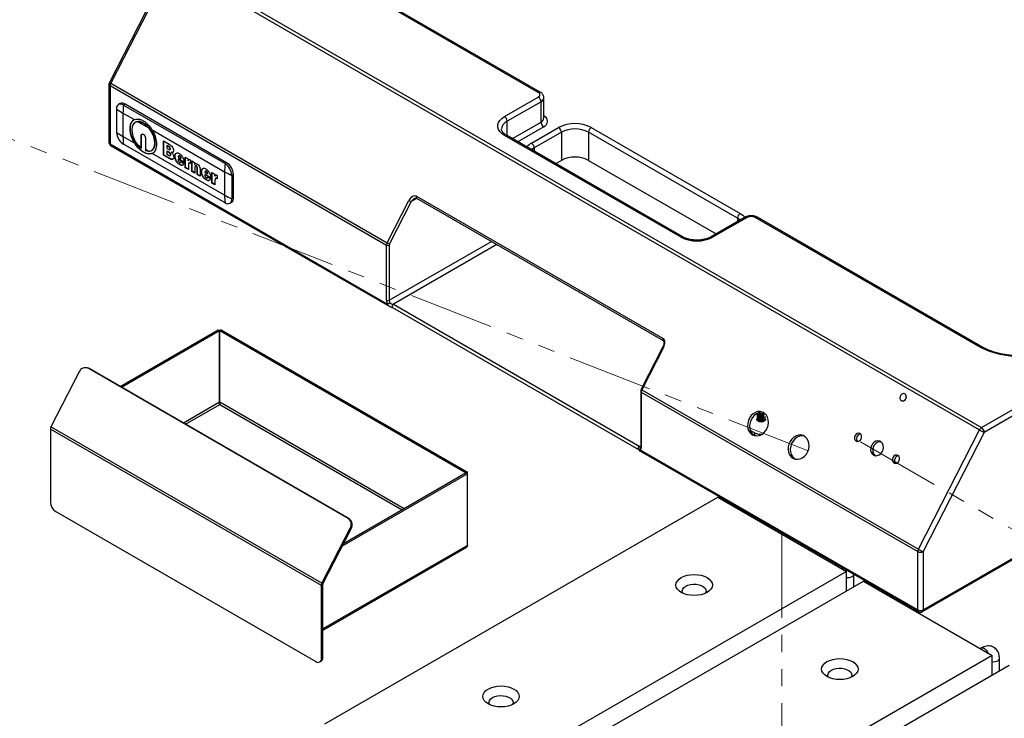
# Model space of a CAD drawing. Header units: millimetres. Extents: x 5 to 415, y 5 to 292.
# Tile 13 of 17: x 89 to 162, y 119 to 171. Entities that reach past the tile are written whole.
import ezdxf

# ---------------------------------------------------------------- set-up
doc = ezdxf.new("R2010")
doc.units = ezdxf.units.MM
doc.linetypes.add('PHANTOM', pattern=[12.7, 6.35, -1.27, 1.27, -1.27, 1.27, -1.27])

msp = doc.modelspace()

# ---------------------------------------------------------------- linework, layer by layer
at = {"color": 7, "linetype": 'Continuous', "lineweight": 25}
for p, q in [((99.868, 174.834), (95.314, 165.937)), ((99.968, 174.764), (95.414, 165.868)), ((99.968, 174.764), (160.173, 140.008)), ((100.123, 174.937), (160.328, 140.181)), ((127.287, 165.193), (110.62, 174.815)), ((127.43, 165.207), (110.763, 174.829)), ((95.283, 165.807), (95.283, 161.459)), ((95.366, 165.691), (115.974, 153.794)), ((95.366, 165.691), (95.366, 161.343)), ((95.414, 165.868), (116.021, 153.972)), ((124.762, 163.386), (127.287, 164.843)), ((127.489, 164.494), (124.964, 163.036)), ((127.489, 162.977), (127.489, 164.494)), ((127.698, 163.269), (127.698, 164.785)), ((95.851, 163.956), (95.851, 162.206)), ((96.12, 164.353), (95.999, 164.283)), ((96.478, 164.317), (96.356, 164.247)), ((96.356, 164.247), (103.933, 159.874)), ((104.054, 159.944), (96.478, 164.317)), ((160.328, 140.181), (201.331, 163.852)), ((96.326, 163.647), (97.173, 163.158)), ((96.326, 163.647), (96.326, 161.897)), ((97.259, 162.963), (97.234, 162.949)), ((97.437, 163.005), (98.245, 162.539)), ((201.533, 163.502), (160.53, 139.831)), ((98.509, 162.386), (103.902, 159.273)), ((126.782, 161.403), (128.802, 162.569)), ((129.005, 162.219), (126.984, 161.053)), ((129.005, 162.219), (129.005, 160.119)), ((142.136, 155.804), (131.025, 162.219)), ((131.025, 162.219), (131.025, 160.119)), ((131.227, 162.569), (142.339, 156.154)), ((97.173, 161.408), (96.326, 161.897)), ((97.715, 161.999), (97.69, 161.985)), ((97.69, 161.11), (97.69, 161.985)), ((97.715, 161.023), (97.715, 161.999)), ((97.993, 161.81), (97.993, 160.935)), ((99.344, 160.505), (99.344, 161.569)), ((99.344, 161.569), (99.769, 161.324)), ((99.369, 160.519), (99.369, 161.555)), ((137.894, 154.405), (124.762, 161.986)), ((138.037, 154.419), (124.905, 162)), ((95.366, 161.343), (116.051, 149.402)), ((95.426, 161.212), (116.206, 149.216)), ((103.933, 156.958), (96.356, 161.331)), ((97.691, 161.009), (97.437, 161.256)), ((97.69, 161.11), (97.437, 161.256)), ((97.715, 161.023), (97.691, 161.009)), ((98.245, 160.789), (97.993, 160.935)), ((98.245, 160.789), (97.994, 160.834)), ((98.448, 160.846), (98.474, 160.86)), ((99.622, 161.219), (99.596, 161.205)), ((99.596, 161.205), (99.596, 161.015)), ((99.708, 161.14), (99.596, 161.205)), ((99.596, 161.015), (99.723, 160.942)), ((99.622, 160.811), (99.596, 160.796)), ((99.596, 160.796), (99.596, 160.578)), ((99.737, 160.715), (99.596, 160.796)), ((99.733, 161.155), (99.622, 161.219)), ((99.762, 160.73), (99.622, 160.811)), ((99.733, 161.155), (99.708, 161.14)), ((99.809, 160.914), (99.841, 160.932)), ((99.862, 160.989), (99.836, 160.974)), ((103.902, 157.523), (98.509, 160.637)), ((99.344, 160.505), (99.369, 160.519)), ((99.769, 160.259), (99.344, 160.505)), ((99.794, 160.274), (99.369, 160.519)), ((99.596, 160.578), (99.728, 160.502)), ((99.762, 160.73), (99.737, 160.715)), ((99.769, 160.259), (99.794, 160.274)), ((99.834, 160.471), (99.865, 160.489)), ((99.887, 160.55), (99.862, 160.536)), ((99.928, 160.716), (99.953, 160.731)), ((100.19, 160.402), (100.215, 160.416)), ((100.442, 160.366), (100.644, 160.25)), ((100.442, 160.206), (100.467, 160.221)), ((100.872, 159.958), (100.442, 160.206)), ((100.87, 159.989), (100.467, 160.221)), ((100.505, 160.466), (100.474, 160.447)), ((100.568, 160.454), (100.543, 160.44)), ((100.67, 160.264), (100.644, 160.25)), ((100.659, 160.037), (100.872, 159.897)), ((100.973, 160.352), (101.187, 160.228)), ((100.973, 159.564), (100.973, 160.352)), ((100.998, 159.579), (100.998, 160.337)), ((101.187, 160.228), (101.187, 160.09)), ((101.187, 160.09), (101.213, 160.104)), ((101.364, 160.135), (101.364, 159.893)), ((101.453, 160.075), (101.667, 159.951)), ((101.453, 159.287), (101.453, 160.075)), ((101.478, 159.302), (101.478, 160.06)), ((128.584, 159.876), (129.005, 160.119)), ((131.025, 160.119), (140.537, 154.628)), ((100.538, 159.801), (100.563, 159.815)), ((100.617, 159.958), (100.649, 159.976)), ((100.973, 159.564), (100.998, 159.579)), ((101.2, 159.433), (100.973, 159.564)), ((101.2, 159.462), (100.998, 159.579)), ((101.2, 159.758), (101.2, 159.433)), ((101.277, 159.945), (101.246, 159.927)), ((101.453, 159.287), (101.478, 159.302)), ((101.68, 159.156), (101.453, 159.287)), ((101.68, 159.185), (101.478, 159.302)), ((101.667, 159.951), (101.667, 159.82)), ((101.667, 159.82), (101.693, 159.834)), ((101.68, 159.595), (101.68, 159.156)), ((101.741, 159.728), (101.709, 159.709)), ((101.767, 159.704), (101.792, 159.718)), ((101.844, 159.5), (101.869, 159.515)), ((101.844, 159.061), (101.844, 159.5)), ((101.869, 159.076), (101.869, 159.515)), ((102.071, 159.431), (102.071, 158.93)), ((102.488, 159.321), (102.456, 159.303)), ((102.551, 159.31), (102.525, 159.295)), ((103.902, 159.273), (103.902, 157.523)), ((104.054, 159.944), (103.933, 159.874)), ((101.844, 159.061), (101.869, 159.076)), ((102.071, 158.93), (101.844, 159.061)), ((102.071, 158.959), (101.869, 159.076)), ((102.172, 159.257), (102.198, 159.272)), ((102.425, 159.222), (102.627, 159.105)), ((102.425, 159.062), (102.45, 159.076)), ((102.854, 158.814), (102.425, 159.062)), ((102.852, 158.844), (102.45, 159.076)), ((102.52, 158.656), (102.546, 158.671)), ((102.6, 158.814), (102.631, 158.832)), ((102.652, 159.12), (102.627, 159.105)), ((102.642, 158.893), (102.854, 158.752)), ((102.955, 159.207), (103.17, 159.083)), ((102.955, 158.42), (102.955, 159.207)), ((102.98, 158.435), (102.98, 159.193)), ((103.17, 159.083), (103.17, 158.945)), ((103.17, 158.945), (103.195, 158.96)), ((103.182, 158.613), (103.182, 158.289)), ((103.26, 158.8), (103.228, 158.782)), ((103.347, 158.991), (103.347, 158.748)), ((104.559, 159.069), (104.438, 158.999)), ((104.438, 158.999), (104.438, 157.249)), ((104.559, 157.319), (104.559, 159.069)), ((102.955, 158.42), (102.98, 158.435)), ((103.182, 158.289), (102.955, 158.42)), ((103.182, 158.318), (102.98, 158.435)), ((104.559, 157.319), (104.438, 157.249)), ((116.021, 153.972), (117.638, 157.132)), ((118.196, 157.453), (136.581, 146.84)), ((118.202, 157.299), (136.587, 146.686)), ((104.29, 156.922), (104.411, 156.992)), ((117.817, 157.043), (116.199, 153.883)), ((142.701, 155.877), (140.175, 154.419)), ((142.844, 155.863), (140.318, 154.405)), ((160.117, 146.241), (143.45, 155.863)), ((160.26, 146.255), (143.593, 155.877)), ((115.974, 149.68), (115.974, 153.794)), ((116.176, 153.794), (116.176, 149.68)), ((155.916, 126.456), (201.474, 152.756)), ((155.976, 126.587), (201.533, 152.887)), ((116.407, 149.148), (134.758, 138.554)), ((116.479, 149.388), (134.863, 138.775)), ((96.105, 143.249), (103.43, 147.477)), ((96.206, 143.191), (103.531, 147.419)), ((103.43, 147.477), (103.531, 147.419)), ((103.531, 142.074), (103.531, 147.419)), ((103.646, 147.477), (103.545, 147.419)), ((103.545, 147.419), (121.916, 136.814)), ((103.545, 142.074), (103.545, 147.419)), ((103.646, 147.477), (122.017, 136.872)), ((136.58, 146.203), (134.962, 143.043)), ((136.629, 146.168), (135.012, 143.008)), ((136.583, 146.688), (136.587, 146.686)), ((93.744, 144.607), (93.666, 144.638)), ((113.113, 133.417), (93.718, 144.613)), ((93.795, 144.583), (93.718, 144.613)), ((93.744, 144.607), (93.795, 144.583)), ((93.054, 144.339), (90.952, 140.233)), ((113.19, 133.386), (93.795, 144.583)), ((134.923, 142.889), (134.923, 138.775)), ((134.964, 142.831), (155.572, 130.935)), ((134.964, 142.831), (134.964, 138.717)), ((135.012, 143.008), (155.619, 131.112)), ((154.59, 142.714), (154.582, 142.717)), ((154.374, 142.185), (154.381, 142.182)), ((111.155, 128.57), (90.952, 140.233)), ((143.622, 140.701), (143.646, 140.722)), ((111.114, 128.416), (90.911, 140.079)), ((90.911, 140.079), (90.911, 134.628)), ((143.399, 139.796), (143.09, 139.974)), ((143.399, 139.621), (143.255, 139.704)), ((143.399, 139.796), (143.399, 139.621)), ((155.619, 131.112), (160.173, 140.008)), ((160.53, 139.831), (155.976, 130.935)), ((134.85, 138.453), (155.631, 126.456)), ((134.887, 138.528), (155.572, 126.587)), ((134.892, 138.691), (134.892, 138.692)), ((134.913, 138.707), (134.894, 138.689)), ((122.017, 136.747), (112.673, 131.353)), ((121.916, 136.806), (112.757, 131.519)), ((122.017, 136.872), (121.916, 136.814)), ((121.916, 136.806), (121.916, 136.814)), ((122.017, 136.747), (121.916, 136.806)), ((122.017, 136.747), (122.017, 136.872)), ((122.017, 131.402), (122.017, 136.747)), ((111.377, 118.092), (140.672, 135.003)), ((140.672, 135.003), (150.268, 129.463)), ((91.315, 133.928), (110.71, 122.732)), ((142.185, 134.214), (142.112, 134.172)), ((113.113, 133.417), (113.19, 133.386)), ((143.525, 133.356), (143.525, 133.44)), ((111.155, 128.57), (113.257, 132.676)), ((111.233, 128.54), (113.334, 132.646)), ((113.334, 132.646), (113.257, 132.676)), ((111.215, 125.083), (121.932, 131.269)), ((155.572, 126.587), (155.572, 130.935)), ((155.976, 130.935), (155.976, 126.587)), ((149.458, 130.015), (149.385, 129.973)), ((150.268, 129.463), (120.974, 112.552)), ((150.268, 128.005), (150.268, 129.463)), ((150.798, 128.311), (150.798, 129.241)), ((111.215, 128.475), (111.114, 128.416)), ((111.233, 128.54), (111.155, 128.57)), ((111.215, 123.024), (111.215, 128.475)), ((122.236, 111.823), (151.531, 128.734)), ((151.531, 128.734), (161.127, 123.194)), ((111.114, 122.965), (111.114, 128.416)), ((153.044, 127.945), (152.971, 127.903)), ((154.384, 127.087), (154.384, 127.171)), ((160.317, 123.746), (160.244, 123.704)), ((110.996, 122.704), (111.097, 122.762)), ((111.114, 122.965), (111.215, 123.024)), ((161.127, 123.194), (131.833, 106.283)), ((161.127, 121.736), (161.127, 123.194)), ((161.657, 122.042), (161.657, 122.972)), ((133.096, 105.554), (162.39, 122.465))]:
    msp.add_line(p, q, dxfattribs=at)
at = {"color": 8, "linetype": 'Continuous', "lineweight": 25}
for p, q in [((124.964, 161.966), (124.964, 163.036)), ((125.351, 161.743), (127.489, 162.977)), ((127.691, 162.627), (125.755, 161.509)), ((126.984, 161.053), (126.984, 160.8)), ((118.231, 157.282), (117.817, 157.043)), ((142.136, 155.804), (142.136, 155.551)), ((116.176, 149.68), (123.788, 154.075)), ((124.192, 153.841), (116.479, 149.388)), ((103.531, 142.074), (100.836, 140.518)), ((100.985, 140.432), (103.538, 141.906)), ((103.538, 141.906), (117.144, 134.051)), ((117.293, 134.137), (103.545, 142.074)), ((134.863, 138.775), (134.923, 138.809)), ((122.017, 131.402), (111.215, 125.167))]:
    msp.add_line(p, q, dxfattribs=at)
at = {"color": 7, "linetype": 'PHANTOM', "lineweight": 18}
for p, q in [((147.397, 138.454), (85.139, 162.839)), ((151.302, 139.126), (195.155, 113.81)), ((145.445, 132.337), (145.445, 87.841))]:
    msp.add_line(p, q, dxfattribs=at)
at = {"color": 7, "linetype": 'Continuous', "lineweight": 25, "flags": 128}
for points in [[(97.173, 163.158), (97.043, 163.073), (96.941, 162.946), (96.871, 162.783), (96.836, 162.587), (96.836, 162.368), (96.871, 162.132), (96.941, 161.887), (97.043, 161.643), (97.173, 161.408)], [(97.14, 163.141), (97.073, 163.091), (96.969, 162.965), (96.897, 162.8), (96.861, 162.603), (96.861, 162.381), (96.897, 162.143), (96.969, 161.896), (97.073, 161.649), (97.205, 161.412), (97.361, 161.193), (97.536, 161), (97.723, 160.84), (97.915, 160.719), (98.105, 160.641), (98.286, 160.608), (98.452, 160.623), (98.568, 160.667)], [(97.437, 163.005), (97.284, 162.973), (97.157, 162.891), (97.062, 162.763), (97.003, 162.594), (96.983, 162.393), (97.003, 162.169), (97.062, 161.932), (97.157, 161.693), (97.284, 161.464), (97.437, 161.256)], [(98.474, 160.86), (98.477, 160.862), (98.587, 160.956), (98.667, 161.09), (98.713, 161.258), (98.725, 161.454), (98.7, 161.668), (98.641, 161.893), (98.55, 162.118), (98.43, 162.335), (98.287, 162.534), (98.126, 162.707), (97.954, 162.847), (97.779, 162.949), (97.607, 163.007), (97.447, 163.019), (97.303, 162.985), (97.259, 162.963)], [(124.762, 161.986), (124.57, 162.118), (124.42, 162.268), (124.318, 162.43), (124.266, 162.6), (124.266, 162.772), (124.318, 162.942), (124.42, 163.104), (124.57, 163.253), (124.762, 163.386)], [(98.245, 160.789), (98.398, 160.821), (98.526, 160.903), (98.621, 161.032), (98.68, 161.2), (98.7, 161.401), (98.68, 161.626), (98.621, 161.862), (98.526, 162.101), (98.398, 162.33), (98.245, 162.539)], [(98.509, 160.637), (98.64, 160.721), (98.741, 160.848), (98.811, 161.012), (98.847, 161.207), (98.847, 161.426), (98.811, 161.663), (98.741, 161.907), (98.64, 162.151), (98.509, 162.386)], [(97.69, 161.985), (97.701, 162.045), (97.734, 162.083), (97.783, 162.092), (97.841, 162.072), (97.899, 162.025), (97.948, 161.959), (97.981, 161.883), (97.993, 161.81)], [(97.715, 161.999), (97.727, 162.059), (97.748, 162.089)], [(166.582, 146.241), (166.227, 146.056), (165.839, 145.894), (165.425, 145.756), (164.988, 145.643), (164.533, 145.558), (164.065, 145.501), (163.589, 145.472), (163.11, 145.472), (162.635, 145.501), (162.167, 145.558), (161.711, 145.643), (161.274, 145.756), (160.86, 145.894), (160.473, 146.056), (160.117, 146.241)], [(154.348, 142.197), (154.435, 142.172), (154.529, 142.189), (154.615, 142.246), (154.68, 142.334), (154.714, 142.44), (154.712, 142.547), (154.675, 142.64), (154.608, 142.704), (154.52, 142.73), (154.427, 142.712), (154.341, 142.655), (154.276, 142.567), (154.241, 142.461), (154.243, 142.354), (154.28, 142.261), (154.348, 142.197)], [(154.381, 142.182), (154.443, 142.169), (154.537, 142.186), (154.622, 142.243), (154.688, 142.331), (154.722, 142.437), (154.72, 142.544), (154.683, 142.637), (154.615, 142.701), (154.59, 142.714)], [(143.241, 139.655), (143.404, 139.589), (143.58, 139.572), (143.762, 139.604), (143.937, 139.683), (144.099, 139.804), (144.236, 139.963), (144.343, 140.149), (144.413, 140.352), (144.442, 140.563), (144.43, 140.769), (144.376, 140.96), (144.284, 141.124), (144.158, 141.254), (144.006, 141.342), (143.835, 141.383), (143.655, 141.376), (143.475, 141.321), (143.305, 141.22), (143.155, 141.079), (143.032, 140.905), (142.943, 140.709), (142.893, 140.501), (142.884, 140.291), (142.917, 140.091), (142.991, 139.912), (143.101, 139.764), (143.241, 139.655)], [(144.077, 141.308), (143.9, 141.325), (143.719, 141.294), (143.543, 141.215), (143.382, 141.093), (143.244, 140.935), (143.138, 140.749), (143.068, 140.545), (143.038, 140.334), (143.05, 140.128), (143.104, 139.938), (143.196, 139.773), (143.322, 139.644), (143.404, 139.589)], [(143.677, 140.656), (143.607, 140.716), (143.583, 140.787), (143.607, 140.858), (143.646, 140.897)], [(144.189, 140.872), (144.201, 140.858), (144.226, 140.787), (144.201, 140.716), (144.132, 140.656), (144.027, 140.616), (143.904, 140.601), (143.781, 140.616), (143.677, 140.656)], [(143.502, 139.574), (143.486, 139.58), (143.399, 139.621)], [(146.271, 137.905), (146.434, 137.84), (146.611, 137.823), (146.792, 137.854), (146.968, 137.933), (147.129, 138.055), (147.267, 138.213), (147.373, 138.399), (147.443, 138.603), (147.473, 138.814), (147.46, 139.02), (147.407, 139.21), (147.314, 139.375), (147.189, 139.504), (147.036, 139.593), (146.865, 139.634), (146.685, 139.627), (146.505, 139.571), (146.336, 139.47), (146.185, 139.329), (146.062, 139.156), (145.973, 138.96), (145.923, 138.751), (145.915, 138.541), (145.948, 138.342), (146.021, 138.163), (146.131, 138.015), (146.271, 137.905)], [(147.107, 139.559), (146.931, 139.576), (146.749, 139.544), (146.573, 139.465), (146.412, 139.344), (146.275, 139.185), (146.168, 138.999), (146.098, 138.796), (146.068, 138.585), (146.081, 138.379), (146.135, 138.188), (146.227, 138.024), (146.353, 137.894), (146.434, 137.84)], [(150.977, 139.173), (151.075, 139.145), (151.181, 139.164), (151.277, 139.228), (151.351, 139.327), (151.389, 139.447), (151.387, 139.568), (151.345, 139.672), (151.269, 139.744), (151.171, 139.773), (151.066, 139.753), (150.969, 139.689), (150.896, 139.59), (150.857, 139.471), (150.859, 139.35), (150.901, 139.245), (150.977, 139.173)], [(152.278, 138.135), (152.408, 138.089), (152.551, 138.092), (152.692, 138.144), (152.819, 138.24), (152.921, 138.372), (152.989, 138.528), (153.017, 138.694), (153.003, 138.856), (152.947, 138.998), (152.855, 139.109), (152.734, 139.179), (152.596, 139.201), (152.453, 139.173), (152.318, 139.098), (152.201, 138.983), (152.115, 138.837), (152.067, 138.674), (152.06, 138.508), (152.095, 138.354), (152.17, 138.226), (152.278, 138.135)], [(152.82, 139.135), (152.679, 139.132), (152.538, 139.08), (152.411, 138.984), (152.309, 138.852), (152.241, 138.696), (152.213, 138.53), (152.227, 138.368), (152.283, 138.226), (152.375, 138.115), (152.41, 138.088)], [(153.806, 137.54), (153.904, 137.512), (154.009, 137.531), (154.106, 137.595), (154.179, 137.695), (154.218, 137.814), (154.216, 137.935), (154.174, 138.039), (154.098, 138.111), (154, 138.14), (153.894, 138.12), (153.798, 138.056), (153.725, 137.957), (153.686, 137.838), (153.688, 137.717), (153.73, 137.612), (153.806, 137.54)], [(139.864, 127.889), (139.658, 127.791), (139.423, 127.719), (139.169, 127.674), (138.904, 127.659), (138.639, 127.674), (138.385, 127.719), (138.15, 127.791), (137.944, 127.889), (137.776, 128.007), (137.65, 128.143), (137.573, 128.29), (137.547, 128.443), (137.573, 128.595), (137.65, 128.742), (137.776, 128.878), (137.944, 128.997), (138.15, 129.094), (138.385, 129.166), (138.639, 129.211), (138.904, 129.226), (139.169, 129.211), (139.423, 129.166), (139.658, 129.094), (139.864, 128.997), (140.032, 128.878), (140.158, 128.742), (140.235, 128.595), (140.261, 128.443), (140.235, 128.29), (140.158, 128.143), (140.032, 128.007), (139.864, 127.889)], [(138.055, 127.831), (138.026, 127.898), (138.013, 128.022), (138.052, 128.144), (138.14, 128.257), (138.273, 128.355), (138.442, 128.432), (138.638, 128.483), (138.85, 128.505), (139.065, 128.498), (139.27, 128.461), (139.455, 128.397), (139.607, 128.309), (139.718, 128.202), (139.782, 128.084), (139.795, 127.96), (139.756, 127.837), (139.753, 127.831)], [(150.723, 121.62), (150.517, 121.522), (150.282, 121.45), (150.028, 121.405), (149.763, 121.39), (149.498, 121.405), (149.244, 121.45), (149.009, 121.522), (148.803, 121.62), (148.635, 121.739), (148.509, 121.874), (148.432, 122.021), (148.406, 122.174), (148.432, 122.327), (148.509, 122.474), (148.635, 122.609), (148.803, 122.728), (149.009, 122.825), (149.244, 122.898), (149.498, 122.942), (149.763, 122.957), (150.028, 122.942), (150.282, 122.898), (150.517, 122.825), (150.723, 122.728), (150.892, 122.609), (151.017, 122.474), (151.094, 122.327), (151.12, 122.174), (151.094, 122.021), (151.017, 121.874), (150.892, 121.739), (150.723, 121.62)], [(148.914, 121.563), (148.885, 121.629), (148.872, 121.753), (148.911, 121.875), (148.999, 121.989), (149.132, 122.086), (149.301, 122.163), (149.498, 122.214), (149.709, 122.236), (149.924, 122.229), (150.13, 122.192), (150.314, 122.128), (150.466, 122.04), (150.577, 121.934), (150.641, 121.815), (150.654, 121.691), (150.616, 121.569), (150.612, 121.563)], [(125.469, 119.579), (125.263, 119.481), (125.029, 119.409), (124.774, 119.364), (124.509, 119.349), (124.245, 119.364), (123.99, 119.409), (123.755, 119.481), (123.55, 119.579), (123.381, 119.697), (123.255, 119.833), (123.178, 119.98), (123.152, 120.133), (123.178, 120.286), (123.255, 120.433), (123.381, 120.568), (123.55, 120.687), (123.755, 120.784), (123.99, 120.857), (124.245, 120.901), (124.509, 120.916), (124.774, 120.901), (125.029, 120.857), (125.263, 120.784), (125.469, 120.687), (125.638, 120.568), (125.763, 120.433), (125.84, 120.286), (125.866, 120.133), (125.84, 119.98), (125.763, 119.833), (125.638, 119.697), (125.469, 119.579)], [(123.66, 119.522), (123.631, 119.588), (123.618, 119.712), (123.657, 119.834), (123.745, 119.948), (123.878, 120.045), (124.047, 120.122), (124.244, 120.173), (124.455, 120.195), (124.67, 120.188), (124.876, 120.151), (125.06, 120.087), (125.212, 119.999), (125.324, 119.892), (125.388, 119.774), (125.401, 119.65), (125.362, 119.528), (125.358, 119.522)]]:
    msp.add_lwpolyline(points, dxfattribs=at)
at = {"color": 8, "linetype": 'Continuous', "lineweight": 25, "flags": 128}
for points in [[(126.984, 161.053), (126.807, 160.928), (126.789, 160.912)], [(118.196, 157.453), (118.181, 157.417), (118.173, 157.381), (118.173, 157.348), (118.182, 157.321), (118.197, 157.302), (118.202, 157.299)], [(142.332, 155.664), (142.314, 155.679), (142.136, 155.804)], [(142.339, 156.154), (142.531, 156.022), (142.675, 155.879)], [(136.581, 146.84), (136.566, 146.803), (136.558, 146.767), (136.558, 146.734), (136.566, 146.708), (136.582, 146.689), (136.583, 146.688)], [(142.667, 133.851), (142.631, 133.933), (142.609, 133.974)], [(143.506, 133.367), (143.523, 133.418), (143.525, 133.44)], [(149.882, 129.775), (149.904, 129.735), (149.94, 129.652)], [(153.526, 127.582), (153.49, 127.665), (153.468, 127.705)], [(154.365, 127.098), (154.382, 127.15), (154.384, 127.171)], [(160.317, 123.746), (160.38, 123.765), (160.479, 123.75), (160.584, 123.689), (160.683, 123.591), (160.764, 123.466), (160.799, 123.384)]]:
    msp.add_lwpolyline(points, dxfattribs=at)
at = {"color": 7, "linetype": 'Continuous', "lineweight": 25}
for centre, radius, start, end in [((95.568, 165.807), 0.286, 152.89179, 180), ((95.766, 165.679), 0.4, 151.81771, 178.31925), ((127.221, 165.018), 0.187, 290.78342, 69.21658), ((127.051, 164.474), 0.439, 2.60548, 57.39452), ((96.159, 164.006), 0.312, 50.79671, 189.21404), ((98.885, 168.096), 5.133, 233.77309, 240.09994), ((96.268, 164.025), 0.359, 54.38242, 114.30712), ((102.468, 163.638), 6.142, 174.30551, 179.91875), ((124.525, 163.016), 0.439, 2.60548, 57.39452), ((127.928, 162.997), 0.439, 182.60548, 237.39452), ((127.536, 163.035), 0.437, 290.78342, 69.21658), ((130.015, 160.242), 2.623, 62.48054, 117.51946), ((128.566, 162.199), 0.439, 2.60548, 57.39452), ((130.015, 160.269), 2.196, 62.60967, 117.39033), ((131.463, 162.199), 0.439, 122.60548, 177.39452), ((98.885, 166.347), 5.133, 233.77309, 240.09994), ((96.948, 162.256), 1.098, 182.60548, 237.39452), ((101.46, 161.888), 5.133, 179.90278, 186.22951), ((95.568, 161.459), 0.286, 180, 240.00269), ((103.235, 161.109), 5.545, 179.99729, 181.03639), ((103.538, 160.935), 5.545, 179.99729, 181.03639), ((126.546, 161.033), 0.439, 2.60548, 57.39452), ((130.015, 158.17), 2.196, 62.60967, 117.39033), ((110.044, 159.264), 6.142, 174.30551, 179.91875), ((106.965, 164.597), 6.142, 240.08397, 245.6971), ((103.341, 158.949), 1.098, 2.60548, 57.39452), ((103.462, 159.019), 1.098, 2.60548, 57.39452), ((106.965, 162.847), 6.142, 240.08397, 245.6971), ((109.036, 157.515), 5.133, 179.90278, 186.22951), ((104.13, 157.199), 0.312, 230.79671, 9.21404), ((104.209, 157.281), 0.352, 305.01333, 6.29885), ((118.434, 158.509), 1.59, 239.99235, 247.17356), ((142.575, 155.784), 0.439, 122.60548, 177.39452), ((143.147, 155.278), 0.659, 62.60967, 117.39033), ((139.106, 156.732), 2.623, 242.48054, 297.51946), ((116.374, 153.783), 0.4, 151.81771, 178.31925), ((116.075, 153.989), 0.22, 242.60967, 297.39033), ((116.816, 155.349), 1.59, 239.99235, 247.17356), ((116.376, 153.788), 0.2, 151.81771, 178.31925), ((116.075, 149.875), 0.22, 242.60967, 297.39033), ((116.58, 149.699), 0.607, 181.78221, 209.26193), ((116.58, 149.692), 0.405, 181.78221, 209.26193), ((93.516, 144.16), 0.496, 66.07933, 158.79681), ((135.364, 142.819), 0.4, 151.81771, 178.31925), ((91.258, 140.069), 0.347, 151.81771, 178.31925), ((143.804, 140.58), 0.883, 242.69791, 282.23949), ((151.346, 139.371), 0.342, 95.75126, 221.47081), ((160.553, 139.823), 0.423, 122.21194, 154.05161), ((161.764, 142.763), 3.181, 239.99235, 247.17356), ((160.091, 139.811), 0.439, 2.60548, 57.39452), ((134.741, 138.698), 0.224, 310.69097, 4.83524), ((154.175, 137.739), 0.342, 95.75126, 221.47081), ((91.788, 134.668), 0.878, 182.60548, 237.39452), ((112.781, 132.968), 0.558, 328.47149, 53.58398), ((112.859, 132.937), 0.558, 328.47149, 53.58398), ((155.971, 130.923), 0.4, 151.81771, 178.31925), ((155.774, 131.325), 0.439, 242.60967, 297.39033), ((157.21, 133.866), 3.181, 239.99235, 247.17356), ((111.461, 128.406), 0.347, 151.81771, 178.31925), ((111.362, 128.47), 0.147, 151.81771, 178.31925), ((155.774, 126.977), 0.439, 242.60967, 297.39033), ((155.774, 126.704), 0.286, 240.00269, 299.99731), ((110.868, 122.925), 0.25, 230.79671, 9.21404), ((110.943, 122.989), 0.274, 304.05635, 7.25583)]:
    msp.add_arc(centre, radius, start, end, dxfattribs=at)
at = {"color": 8, "linetype": 'Continuous', "lineweight": 25}
for centre, radius, start, end in [((95.55, 166.169), 0.331, 224.48515, 245.6231), ((95.426, 165.821), 0.144, 185.6948, 245.62534), ((127.371, 165.077), 0.144, 65.70564, 125.61647), ((127.348, 164.816), 0.352, 293.69285, 355.02458), ((125.262, 162.379), 0.721, 114.43737, 173.58903), ((127.341, 163.304), 0.359, 294.37466, 354.3052), ((124.846, 161.869), 0.144, 65.69288, 125.61758), ((95.426, 161.474), 0.144, 185.6948, 245.62534), ((95.506, 161.327), 0.141, 173.70115, 234.98667), ((127.334, 160.386), 1.157, 118.48535, 140.86671), ((142.76, 155.746), 0.144, 54.38242, 114.30712), ((143.533, 155.746), 0.144, 65.69288, 125.61758), ((137.978, 154.288), 0.144, 65.71079, 125.61602), ((140.234, 154.288), 0.144, 54.40087, 114.09566), ((136.684, 146.299), 0.142, 222.67248, 247.43577), ((160.201, 146.124), 0.144, 65.77125, 125.61075), ((134.991, 142.894), 0.0685, 184.02513, 247.2641), ((135.066, 143.139), 0.142, 222.67248, 247.43577), ((134.994, 138.782), 0.0718, 185.6948, 245.62534), ((150.594, 129.255), 0.204, 292.48006, 356.16894), ((150.37, 129.651), 0.658, 261.08338, 297.33048), ((155.712, 126.572), 0.141, 173.70115, 234.98667), ((155.84, 126.57), 0.137, 304.05635, 7.25583), ((161.229, 123.382), 0.658, 261.08338, 297.33048), ((161.453, 122.986), 0.204, 292.48006, 356.16894)]:
    msp.add_arc(centre, radius, start, end, dxfattribs=at)
at = {"color": 7, "linetype": 'Continuous', "lineweight": 25}
for centre, start_param, end_param in [((117.942, 156.957), 6.23129, 7.802086), ((136.326, 146.343), 4.660493, 6.23129)]:
    msp.add_ellipse(centre, major_axis=(0.238, 0.505), ratio=0.625219, start_param=start_param, end_param=end_param, dxfattribs=at)
at = {"color": 8, "linetype": 'Continuous', "lineweight": 25}
msp.add_ellipse((118.019, 156.926), major_axis=(0.263, 0.374), ratio=0.50822, start_param=0.829958, end_param=1.616196, dxfattribs=at)
at = {"color": 7, "linetype": 'Continuous', "lineweight": 25}
for points, knots in [([(127.697, 164.785), (127.694, 164.828), (127.688, 164.915), (127.627, 165.034), (127.542, 165.135), (127.467, 165.183), (127.43, 165.207)], [0, 0, 0, 0, 0.243801, 0.497588, 0.751973, 1, 1, 1, 1]), ([(97.173, 163.158), (97.267, 163.182), (97.454, 163.231), (97.801, 163.117), (98.14, 162.871), (98.373, 162.597), (98.484, 162.425), (98.509, 162.386)], [0, 0, 0, 0, 0.2332182, 0.4664238, 0.6995925, 0.9326069, 1, 1, 1, 1]), ([(97.437, 163.005), (97.527, 162.996), (97.707, 162.978), (97.996, 162.805), (98.165, 162.625), (98.245, 162.539)], [0, 0, 0, 0, 0.34417, 0.68834, 1, 1, 1, 1]), ([(124.905, 162), (124.877, 162.017), (124.798, 162.065), (124.694, 162.151), (124.607, 162.254), (124.56, 162.352), (124.541, 162.415), (124.547, 162.451), (124.548, 162.457)], [0, 0, 0, 0, 0.108704, 0.315815, 0.5227, 0.732915, 0.956572, 1, 1, 1, 1]), ([(98.509, 160.637), (98.418, 160.614), (98.235, 160.568), (97.899, 160.688), (97.555, 160.93), (97.311, 161.198), (97.198, 161.369), (97.173, 161.408)], [0, 0, 0, 0, 0.233218, 0.466424, 0.699593, 0.932607, 1, 1, 1, 1]), ([(99.836, 160.974), (99.834, 160.992), (99.832, 161.019), (99.813, 161.056), (99.777, 161.107), (99.739, 161.126), (99.708, 161.14)], [0, 0, 0, 0, 0.248762, 0.374414, 0.499609, 1, 1, 1, 1]), ([(99.723, 160.942), (99.739, 160.933), (99.769, 160.917), (99.812, 160.908), (99.831, 160.936), (99.835, 160.961), (99.836, 160.974)], [0, 0, 0, 0, 0.3148413, 0.560607, 0.7799788, 1, 1, 1, 1]), ([(99.862, 160.989), (99.86, 161.007), (99.857, 161.034), (99.838, 161.071), (99.802, 161.122), (99.764, 161.14), (99.733, 161.155)], [0, 0, 0, 0, 0.248762, 0.374414, 0.499609, 1, 1, 1, 1]), ([(99.769, 161.324), (99.812, 161.298), (99.897, 161.247), (100.006, 161.12), (100.078, 160.977), (100.085, 160.895), (100.089, 160.854)], [0, 0, 0, 0, 0.281176, 0.56012, 0.780131, 1, 1, 1, 1]), ([(99.837, 160.932), (99.843, 160.938), (99.857, 160.951), (99.86, 160.975), (99.862, 160.989)], [0, 0, 0, 0, 0.4733639, 1, 1, 1, 1]), ([(100.089, 160.854), (100.087, 160.825), (100.083, 160.767), (100.032, 160.7), (99.967, 160.71), (99.928, 160.716)], [0, 0, 0, 0, 0.281189, 0.561208, 1, 1, 1, 1]), ([(99.728, 160.502), (99.76, 160.484), (99.801, 160.461), (99.839, 160.472), (99.858, 160.492), (99.86, 160.518), (99.862, 160.536)], [0, 0, 0, 0, 0.498871, 0.624353, 0.7501, 1, 1, 1, 1]), ([(99.862, 160.536), (99.86, 160.549), (99.858, 160.576), (99.84, 160.619), (99.801, 160.675), (99.763, 160.699), (99.737, 160.715)], [0, 0, 0, 0, 0.186992, 0.374056, 0.560716, 1, 1, 1, 1]), ([(99.887, 160.55), (99.886, 160.564), (99.883, 160.59), (99.865, 160.634), (99.826, 160.69), (99.788, 160.714), (99.762, 160.73)], [0, 0, 0, 0, 0.186992, 0.374056, 0.560716, 1, 1, 1, 1]), ([(100.114, 160.357), (100.111, 160.324), (100.104, 160.258), (100.051, 160.2), (99.975, 160.176), (99.875, 160.202), (99.804, 160.24), (99.769, 160.259)], [0, 0, 0, 0, 0.186307, 0.372853, 0.559179, 0.779323, 1, 1, 1, 1]), ([(100.062, 160.217), (100.043, 160.209), (99.997, 160.189), (99.9, 160.218), (99.83, 160.255), (99.794, 160.274)], [0, 0, 0, 0, 0.261662, 0.630384, 1, 1, 1, 1]), ([(99.862, 160.488), (99.863, 160.488), (99.869, 160.49), (99.882, 160.508), (99.885, 160.533), (99.887, 160.55)], [0, 0, 0, 0, 0.031937, 0.355994, 1, 1, 1, 1]), ([(99.928, 160.716), (99.957, 160.692), (100.014, 160.642), (100.071, 160.538), (100.108, 160.44), (100.112, 160.384), (100.114, 160.357)], [0, 0, 0, 0, 0.279714, 0.559259, 0.77975, 1, 1, 1, 1]), ([(100.061, 160.735), (100.061, 160.735), (100.04, 160.707), (99.996, 160.719), (99.953, 160.731)], [0, 0, 0, 0, 0.006635, 1, 1, 1, 1]), ([(100.19, 160.402), (100.194, 160.46), (100.203, 160.576), (100.29, 160.667), (100.407, 160.682), (100.489, 160.642), (100.53, 160.622)], [0, 0, 0, 0, 0.280241, 0.559498, 0.779525, 1, 1, 1, 1]), ([(100.538, 159.801), (100.486, 159.836), (100.382, 159.905), (100.265, 160.082), (100.199, 160.256), (100.193, 160.353), (100.19, 160.402)], [0, 0, 0, 0, 0.280039, 0.559218, 0.779415, 1, 1, 1, 1]), ([(100.215, 160.416), (100.218, 160.476), (100.225, 160.588), (100.289, 160.638), (100.319, 160.661)], [0, 0, 0, 0, 0.53417, 1, 1, 1, 1]), ([(100.563, 159.815), (100.511, 159.85), (100.407, 159.92), (100.29, 160.096), (100.224, 160.271), (100.218, 160.368), (100.215, 160.416)], [0, 0, 0, 0, 0.280039, 0.559218, 0.779415, 1, 1, 1, 1]), ([(100.543, 160.44), (100.527, 160.447), (100.495, 160.462), (100.453, 160.436), (100.446, 160.393), (100.442, 160.366)], [0, 0, 0, 0, 0.280215, 0.559322, 1, 1, 1, 1]), ([(100.442, 160.206), (100.442, 160.202), (100.442, 160.195), (100.442, 160.188), (100.442, 160.184)], [0, 0, 0, 0, 0.559988, 1, 1, 1, 1]), ([(100.442, 160.184), (100.443, 160.163), (100.445, 160.121), (100.468, 160.054), (100.507, 160), (100.535, 159.98), (100.549, 159.97)], [0, 0, 0, 0, 0.28097, 0.559489, 0.779926, 1, 1, 1, 1]), ([(100.568, 160.454), (100.551, 160.463), (100.526, 160.476), (100.51, 160.464), (100.505, 160.46)], [0, 0, 0, 0, 0.65742, 1, 1, 1, 1]), ([(100.53, 160.622), (100.586, 160.581), (100.698, 160.501), (100.82, 160.3), (100.866, 160.114), (100.87, 160.01), (100.872, 159.958)], [0, 0, 0, 0, 0.279379, 0.558153, 0.778719, 1, 1, 1, 1]), ([(100.644, 160.25), (100.643, 160.269), (100.639, 160.308), (100.617, 160.368), (100.581, 160.415), (100.556, 160.431), (100.543, 160.44)], [0, 0, 0, 0, 0.280779, 0.560139, 0.779677, 1, 1, 1, 1]), ([(100.549, 159.97), (100.565, 159.962), (100.598, 159.947), (100.643, 159.97), (100.653, 160.011), (100.659, 160.037)], [0, 0, 0, 0, 0.280137, 0.559609, 1, 1, 1, 1]), ([(100.67, 160.264), (100.668, 160.284), (100.664, 160.323), (100.642, 160.382), (100.606, 160.429), (100.581, 160.446), (100.568, 160.454)], [0, 0, 0, 0, 0.280779, 0.560139, 0.779677, 1, 1, 1, 1]), ([(100.644, 159.978), (100.649, 159.98), (100.667, 159.985), (100.671, 160.01), (100.675, 160.027)], [0, 0, 0, 0, 0.281539, 1, 1, 1, 1]), ([(101.187, 160.09), (101.189, 160.11), (101.193, 160.151), (101.217, 160.192), (101.26, 160.197), (101.289, 160.183), (101.304, 160.175)], [0, 0, 0, 0, 0.280928, 0.560174, 0.779617, 1, 1, 1, 1]), ([(101.213, 160.104), (101.215, 160.124), (101.219, 160.163), (101.233, 160.201), (101.25, 160.203), (101.25, 160.203)], [0, 0, 0, 0, 0.494758, 0.986555, 1, 1, 1, 1]), ([(101.304, 160.175), (101.315, 160.168), (101.335, 160.155), (101.355, 160.141), (101.364, 160.135)], [0, 0, 0, 0, 0.559972, 1, 1, 1, 1]), ([(100.872, 159.897), (100.856, 159.86), (100.826, 159.787), (100.739, 159.739), (100.637, 159.75), (100.571, 159.784), (100.538, 159.801)], [0, 0, 0, 0, 0.280268, 0.559475, 0.779501, 1, 1, 1, 1]), ([(100.8, 159.787), (100.785, 159.777), (100.748, 159.751), (100.662, 159.766), (100.596, 159.799), (100.563, 159.815)], [0, 0, 0, 0, 0.246933, 0.623063, 1, 1, 1, 1]), ([(101.364, 159.893), (101.339, 159.907), (101.301, 159.93), (101.252, 159.936), (101.207, 159.888), (101.203, 159.815), (101.2, 159.758)], [0, 0, 0, 0, 0.251547, 0.376298, 0.501823, 1, 1, 1, 1]), ([(101.364, 159.919), (101.348, 159.928), (101.319, 159.944), (101.285, 159.952), (101.276, 159.943), (101.275, 159.942)], [0, 0, 0, 0, 0.532156, 0.928021, 1, 1, 1, 1]), ([(101.667, 159.82), (101.672, 159.842), (101.68, 159.886), (101.741, 159.914), (101.797, 159.887), (101.831, 159.871)], [0, 0, 0, 0, 0.281333, 0.559283, 1, 1, 1, 1]), ([(101.767, 159.704), (101.759, 159.708), (101.744, 159.716), (101.723, 159.717), (101.706, 159.708), (101.683, 159.675), (101.681, 159.63), (101.68, 159.595)], [0, 0, 0, 0, 0.125339, 0.250722, 0.375823, 0.501298, 1, 1, 1, 1]), ([(101.693, 159.834), (101.696, 159.858), (101.701, 159.893), (101.725, 159.902), (101.733, 159.905)], [0, 0, 0, 0, 0.6862205, 1, 1, 1, 1]), ([(101.792, 159.718), (101.785, 159.722), (101.769, 159.73), (101.75, 159.732), (101.742, 159.727), (101.738, 159.725)], [0, 0, 0, 0, 0.384304, 0.768743, 1, 1, 1, 1]), ([(101.844, 159.5), (101.846, 159.535), (101.849, 159.579), (101.829, 159.638), (101.806, 159.676), (101.782, 159.693), (101.767, 159.704)], [0, 0, 0, 0, 0.501709, 0.626742, 0.751954, 1, 1, 1, 1]), ([(101.869, 159.515), (101.871, 159.55), (101.874, 159.593), (101.854, 159.653), (101.831, 159.69), (101.808, 159.707), (101.792, 159.718)], [0, 0, 0, 0, 0.501709, 0.626742, 0.751954, 1, 1, 1, 1]), ([(101.831, 159.871), (101.869, 159.846), (101.945, 159.795), (102.038, 159.665), (102.068, 159.537), (102.07, 159.466), (102.071, 159.431)], [0, 0, 0, 0, 0.28055, 0.558267, 0.778619, 1, 1, 1, 1]), ([(102.172, 159.257), (102.177, 159.315), (102.185, 159.431), (102.273, 159.522), (102.39, 159.537), (102.472, 159.497), (102.513, 159.477)], [0, 0, 0, 0, 0.280241, 0.559498, 0.779525, 1, 1, 1, 1]), ([(102.198, 159.272), (102.201, 159.332), (102.207, 159.443), (102.271, 159.493), (102.301, 159.517)], [0, 0, 0, 0, 0.5341705, 1, 1, 1, 1]), ([(102.525, 159.295), (102.509, 159.303), (102.477, 159.317), (102.435, 159.291), (102.429, 159.248), (102.425, 159.222)], [0, 0, 0, 0, 0.2802152, 0.5593222, 1, 1, 1, 1]), ([(102.551, 159.31), (102.534, 159.318), (102.509, 159.331), (102.492, 159.319), (102.487, 159.315)], [0, 0, 0, 0, 0.65742, 1, 1, 1, 1]), ([(102.513, 159.477), (102.569, 159.437), (102.681, 159.356), (102.803, 159.156), (102.849, 158.969), (102.852, 158.866), (102.854, 158.814)], [0, 0, 0, 0, 0.279379, 0.558153, 0.778719, 1, 1, 1, 1]), ([(102.627, 159.105), (102.625, 159.125), (102.621, 159.164), (102.6, 159.223), (102.563, 159.27), (102.538, 159.287), (102.525, 159.295)], [0, 0, 0, 0, 0.280779, 0.560139, 0.779677, 1, 1, 1, 1]), ([(102.652, 159.12), (102.65, 159.139), (102.647, 159.178), (102.625, 159.238), (102.588, 159.285), (102.563, 159.301), (102.551, 159.31)], [0, 0, 0, 0, 0.280779, 0.560139, 0.779677, 1, 1, 1, 1]), ([(102.52, 158.656), (102.468, 158.691), (102.364, 158.761), (102.247, 158.937), (102.181, 159.111), (102.175, 159.209), (102.172, 159.257)], [0, 0, 0, 0, 0.280039, 0.559218, 0.779415, 1, 1, 1, 1]), ([(102.546, 158.671), (102.494, 158.706), (102.39, 158.776), (102.273, 158.952), (102.206, 159.126), (102.2, 159.223), (102.198, 159.272)], [0, 0, 0, 0, 0.280039, 0.559218, 0.779415, 1, 1, 1, 1]), ([(102.425, 159.062), (102.425, 159.058), (102.425, 159.05), (102.425, 159.043), (102.425, 159.04)], [0, 0, 0, 0, 0.559988, 1, 1, 1, 1]), ([(102.425, 159.04), (102.426, 159.019), (102.427, 158.977), (102.45, 158.91), (102.489, 158.856), (102.517, 158.835), (102.531, 158.825)], [0, 0, 0, 0, 0.28097, 0.559489, 0.779926, 1, 1, 1, 1]), ([(102.854, 158.752), (102.839, 158.716), (102.808, 158.642), (102.722, 158.595), (102.62, 158.605), (102.554, 158.639), (102.52, 158.656)], [0, 0, 0, 0, 0.280268, 0.559475, 0.779501, 1, 1, 1, 1]), ([(102.531, 158.825), (102.548, 158.818), (102.581, 158.802), (102.626, 158.825), (102.636, 158.867), (102.642, 158.893)], [0, 0, 0, 0, 0.2801368, 0.5596093, 1, 1, 1, 1]), ([(102.782, 158.643), (102.767, 158.633), (102.73, 158.607), (102.644, 158.621), (102.579, 158.654), (102.546, 158.671)], [0, 0, 0, 0, 0.246933, 0.623063, 1, 1, 1, 1]), ([(102.626, 158.834), (102.631, 158.835), (102.649, 158.841), (102.654, 158.865), (102.657, 158.882)], [0, 0, 0, 0, 0.281539, 1, 1, 1, 1]), ([(103.17, 158.945), (103.172, 158.966), (103.175, 159.006), (103.2, 159.047), (103.242, 159.053), (103.272, 159.038), (103.286, 159.031)], [0, 0, 0, 0, 0.280928, 0.560174, 0.779617, 1, 1, 1, 1]), ([(103.347, 158.748), (103.321, 158.763), (103.283, 158.785), (103.234, 158.791), (103.189, 158.743), (103.185, 158.671), (103.182, 158.613)], [0, 0, 0, 0, 0.251547, 0.376298, 0.501823, 1, 1, 1, 1]), ([(103.195, 158.96), (103.197, 158.979), (103.201, 159.019), (103.216, 159.056), (103.232, 159.058), (103.232, 159.058)], [0, 0, 0, 0, 0.494758, 0.986555, 1, 1, 1, 1]), ([(103.347, 158.775), (103.33, 158.784), (103.301, 158.8), (103.268, 158.807), (103.259, 158.799), (103.258, 158.797)], [0, 0, 0, 0, 0.532156, 0.928021, 1, 1, 1, 1]), ([(103.286, 159.031), (103.298, 159.024), (103.318, 159.011), (103.338, 158.997), (103.347, 158.991)], [0, 0, 0, 0, 0.559972, 1, 1, 1, 1]), ([(118.055, 157.274), (118.061, 157.279), (118.09, 157.3), (118.141, 157.312), (118.181, 157.31), (118.197, 157.302), (118.202, 157.299)], [0, 0, 0, 0, 0.0933852, 0.4877759, 0.8469581, 1, 1, 1, 1]), ([(143.593, 155.877), (143.563, 155.892), (143.485, 155.933), (143.34, 155.974), (143.161, 155.993), (142.979, 155.979), (142.823, 155.939), (142.736, 155.895), (142.701, 155.877)], [0, 0, 0, 0, 0.111603, 0.297724, 0.48486, 0.673424, 0.866235, 1, 1, 1, 1]), ([(140.175, 154.419), (140.146, 154.403), (140.06, 154.356), (139.894, 154.288), (139.671, 154.225), (139.429, 154.183), (139.176, 154.164), (138.92, 154.17), (138.67, 154.2), (138.435, 154.252), (138.217, 154.325), (138.098, 154.387), (138.037, 154.419)], [0, 0, 0, 0, 0.053611, 0.156906, 0.260991, 0.365837, 0.471235, 0.576895, 0.682485, 0.78761, 0.891965, 1, 1, 1, 1]), ([(116.205, 149.216), (116.247, 149.195), (116.313, 149.161), (116.382, 149.147), (116.408, 149.142)], [0, 0, 0, 0, 0.626911, 1, 1, 1, 1]), ([(116.227, 149.495), (116.232, 149.487), (116.243, 149.47), (116.277, 149.44), (116.354, 149.401), (116.429, 149.393), (116.479, 149.388)], [0, 0, 0, 0, 0.097777, 0.208954, 0.482057, 1, 1, 1, 1]), ([(116.479, 149.388), (116.465, 149.379), (116.439, 149.36), (116.405, 149.314), (116.383, 149.262), (116.375, 149.211), (116.384, 149.172), (116.396, 149.15), (116.407, 149.148), (116.407, 149.148)], [0, 0, 0, 0, 0.166661, 0.333322, 0.499983, 0.666644, 0.833305, 0.999966, 1, 1, 1, 1]), ([(136.587, 146.686), (136.592, 146.683), (136.607, 146.673), (136.634, 146.635), (136.657, 146.556), (136.658, 146.445), (136.633, 146.321), (136.597, 146.241), (136.58, 146.203)], [0, 0, 0, 0, 0.068725, 0.202325, 0.361944, 0.552692, 0.790454, 1, 1, 1, 1]), ([(166.439, 146.255), (166.386, 146.225), (166.23, 146.138), (165.948, 146.007), (165.587, 145.868), (165.201, 145.751), (164.795, 145.657), (164.373, 145.586), (163.94, 145.539), (163.501, 145.518), (163.06, 145.522), (162.622, 145.551), (162.192, 145.605), (161.774, 145.684), (161.374, 145.786), (160.995, 145.91), (160.648, 146.052), (160.408, 146.171), (160.286, 146.24), (160.26, 146.255)], [0, 0, 0, 0, 0.033095, 0.096396, 0.159799, 0.223298, 0.286894, 0.350575, 0.414323, 0.478115, 0.541927, 0.605736, 0.669509, 0.733222, 0.796851, 0.860374, 0.923773, 0.983726, 1, 1, 1, 1]), ([(134.962, 143.043), (134.953, 143.024), (134.93, 142.974), (134.925, 142.921), (134.923, 142.889)], [0, 0, 0, 0, 0.392217, 1, 1, 1, 1]), ([(103.538, 141.906), (103.533, 141.918), (103.524, 141.94), (103.517, 141.986), (103.518, 142.032), (103.527, 142.06), (103.531, 142.074)], [0, 0, 0, 0, 0.282453, 0.530647, 0.778761, 1, 1, 1, 1]), ([(103.545, 142.074), (103.55, 142.057), (103.559, 142.024), (103.558, 141.975), (103.549, 141.934), (103.542, 141.915), (103.538, 141.906)], [0, 0, 0, 0, 0.282453, 0.530647, 0.778761, 1, 1, 1, 1]), ([(144.103, 141.102), (144.092, 141.093), (144.055, 141.067), (143.963, 141.045), (143.85, 141.04), (143.744, 141.061), (143.662, 141.103), (143.621, 141.16), (143.61, 141.204), (143.625, 141.223), (143.625, 141.223)], [0, 0, 0, 0, 0.073631, 0.22873, 0.383829, 0.534107, 0.690561, 0.84302, 0.995479, 1, 1, 1, 1]), ([(144.103, 141.043), (144.092, 141.035), (144.055, 141.009), (143.963, 140.987), (143.85, 140.982), (143.744, 141.003), (143.662, 141.045), (143.621, 141.102), (143.61, 141.145), (143.625, 141.164), (143.625, 141.165)], [0, 0, 0, 0, 0.073631, 0.22873, 0.383829, 0.534107, 0.690561, 0.84302, 0.995479, 1, 1, 1, 1]), ([(144.103, 140.985), (144.092, 140.977), (144.055, 140.951), (143.963, 140.928), (143.85, 140.923), (143.744, 140.945), (143.662, 140.987), (143.621, 141.043), (143.61, 141.087), (143.625, 141.106), (143.625, 141.107)], [0, 0, 0, 0, 0.073631, 0.22873, 0.383829, 0.534107, 0.690561, 0.84302, 0.995479, 1, 1, 1, 1]), ([(144.103, 140.927), (144.092, 140.918), (144.055, 140.893), (143.963, 140.87), (143.85, 140.865), (143.744, 140.886), (143.662, 140.929), (143.621, 140.985), (143.61, 141.029), (143.625, 141.048), (143.625, 141.048)], [0, 0, 0, 0, 0.073631, 0.22873, 0.383829, 0.534107, 0.690561, 0.84302, 0.995479, 1, 1, 1, 1]), ([(144.184, 141.014), (144.186, 140.995), (144.192, 140.953), (144.149, 140.891), (144.069, 140.841), (143.964, 140.811), (143.85, 140.807), (143.744, 140.828), (143.662, 140.87), (143.621, 140.927), (143.61, 140.97), (143.625, 140.989), (143.625, 140.99)], [0, 0, 0, 0, 0.094224, 0.209147, 0.319534, 0.433462, 0.547391, 0.657778, 0.772701, 0.88469, 0.996679, 1, 1, 1, 1]), ([(144.103, 140.81), (144.092, 140.802), (144.055, 140.776), (143.963, 140.753), (143.85, 140.748), (143.744, 140.77), (143.662, 140.812), (143.62, 140.868), (143.611, 140.916), (143.63, 140.938), (143.633, 140.942)], [0, 0, 0, 0, 0.071553, 0.222277, 0.373001, 0.519039, 0.671078, 0.819236, 0.967394, 1, 1, 1, 1]), ([(144.103, 141.16), (144.092, 141.152), (144.055, 141.126), (143.963, 141.103), (143.851, 141.098), (143.744, 141.12), (143.664, 141.162), (143.621, 141.211), (143.623, 141.242), (143.624, 141.254)], [0, 0, 0, 0, 0.079237, 0.246146, 0.413054, 0.574774, 0.74314, 0.907208, 1, 1, 1, 1]), ([(144.103, 141.218), (144.092, 141.21), (144.055, 141.184), (143.963, 141.162), (143.85, 141.156), (143.745, 141.178), (143.667, 141.215), (143.646, 141.249), (143.637, 141.263)], [0, 0, 0, 0, 0.091993, 0.285772, 0.47955, 0.667305, 0.862776, 1, 1, 1, 1]), ([(144.103, 141.277), (144.092, 141.268), (144.055, 141.242), (143.963, 141.22), (143.851, 141.215), (143.759, 141.231), (143.721, 141.253), (143.709, 141.26)], [0, 0, 0, 0, 0.120131, 0.37318, 0.626229, 0.871411, 1, 1, 1, 1]), ([(144.103, 140.693), (144.092, 140.685), (144.055, 140.659), (143.963, 140.637), (143.85, 140.632), (143.744, 140.653), (143.662, 140.695), (143.621, 140.752), (143.61, 140.795), (143.625, 140.814), (143.625, 140.815)], [0, 0, 0, 0, 0.073631, 0.22873, 0.383829, 0.534107, 0.690561, 0.84302, 0.995479, 1, 1, 1, 1]), ([(144.11, 140.756), (144.096, 140.746), (144.058, 140.719), (143.963, 140.695), (143.85, 140.69), (143.744, 140.711), (143.662, 140.754), (143.621, 140.81), (143.61, 140.854), (143.625, 140.874), (143.626, 140.875)], [0, 0, 0, 0, 0.085271, 0.237646, 0.390022, 0.53766, 0.691366, 0.841148, 0.990929, 1, 1, 1, 1]), ([(143.625, 140.699), (143.618, 140.718), (143.611, 140.738), (143.625, 140.756), (143.625, 140.757)], [0, 0, 0, 0, 0.969327, 1, 1, 1, 1]), ([(134.863, 138.775), (134.843, 138.77), (134.804, 138.76), (134.763, 138.728), (134.739, 138.698), (134.726, 138.674), (134.718, 138.65), (134.716, 138.626), (134.718, 138.604), (134.724, 138.591), (134.727, 138.585)], [0, 0, 0, 0, 0.214904, 0.418711, 0.517989, 0.615794, 0.712604, 0.808912, 0.905221, 1, 1, 1, 1]), ([(134.923, 138.775), (134.922, 138.763), (134.921, 138.731), (134.908, 138.704), (134.906, 138.703), (134.905, 138.703)], [0, 0, 0, 0, 0.228166, 0.612923, 1, 1, 1, 1]), ([(134.734, 138.598), (134.743, 138.58), (134.762, 138.544), (134.793, 138.503), (134.824, 138.471), (134.842, 138.458), (134.851, 138.452)], [0, 0, 0, 0, 0.245558, 0.492492, 0.74261, 1, 1, 1, 1]), ([(134.9, 138.7), (134.9, 138.7), (134.904, 138.701), (134.909, 138.705), (134.913, 138.707)], [0, 0, 0, 0, 0.175692, 1, 1, 1, 1]), ([(122.017, 131.402), (122.015, 131.395), (122.011, 131.374), (122.001, 131.348), (121.989, 131.326), (121.979, 131.312), (121.968, 131.298), (121.956, 131.286), (121.944, 131.276), (121.935, 131.271), (121.932, 131.269)], [0, 0, 0, 0, 0.119906, 0.363603, 0.472217, 0.580832, 0.689446, 0.8059, 0.914521, 1, 1, 1, 1]), ([(161.657, 122.972), (161.656, 123.016), (161.652, 123.131), (161.618, 123.303), (161.546, 123.482), (161.443, 123.633), (161.309, 123.758), (161.148, 123.848), (160.969, 123.896), (160.784, 123.903), (160.598, 123.871), (160.441, 123.814), (160.349, 123.764), (160.317, 123.746)], [0, 0, 0, 0, 0.06581, 0.170708, 0.269972, 0.364713, 0.456962, 0.555501, 0.651021, 0.745827, 0.843217, 0.945671, 1, 1, 1, 1])]:
    msp.add_open_spline(points, degree=3, knots=knots, dxfattribs=at)
msp.add_open_spline([(116.227, 149.495), (116.213, 149.486), (116.184, 149.47), (116.133, 149.443), (116.085, 149.418), (116.062, 149.407), (116.051, 149.402)], degree=3, dxfattribs=at)
at = {"color": 8, "linetype": 'Continuous', "lineweight": 25}
for points, knots in [([(116.213, 149.216), (116.177, 149.238), (116.103, 149.283), (116.068, 149.362), (116.051, 149.402)], [0, 0, 0, 0, 0.4948024, 1, 1, 1, 1]), ([(134.863, 138.775), (134.867, 138.75), (134.872, 138.712), (134.886, 138.696), (134.897, 138.699), (134.9, 138.7)], [0, 0, 0, 0, 0.587654, 0.897503, 1, 1, 1, 1]), ([(134.887, 138.528), (134.876, 138.504), (134.855, 138.459), (134.853, 138.457), (134.852, 138.456)], [0, 0, 0, 0, 0.51679, 1, 1, 1, 1]), ([(134.894, 138.689), (134.889, 138.685), (134.872, 138.671), (134.861, 138.631), (134.862, 138.578), (134.879, 138.545), (134.887, 138.528)], [0, 0, 0, 0, 0.122033, 0.414689, 0.707344, 1, 1, 1, 1])]:
    msp.add_open_spline(points, degree=3, knots=knots, dxfattribs=at)

doc.saveas('drawing.dxf')
